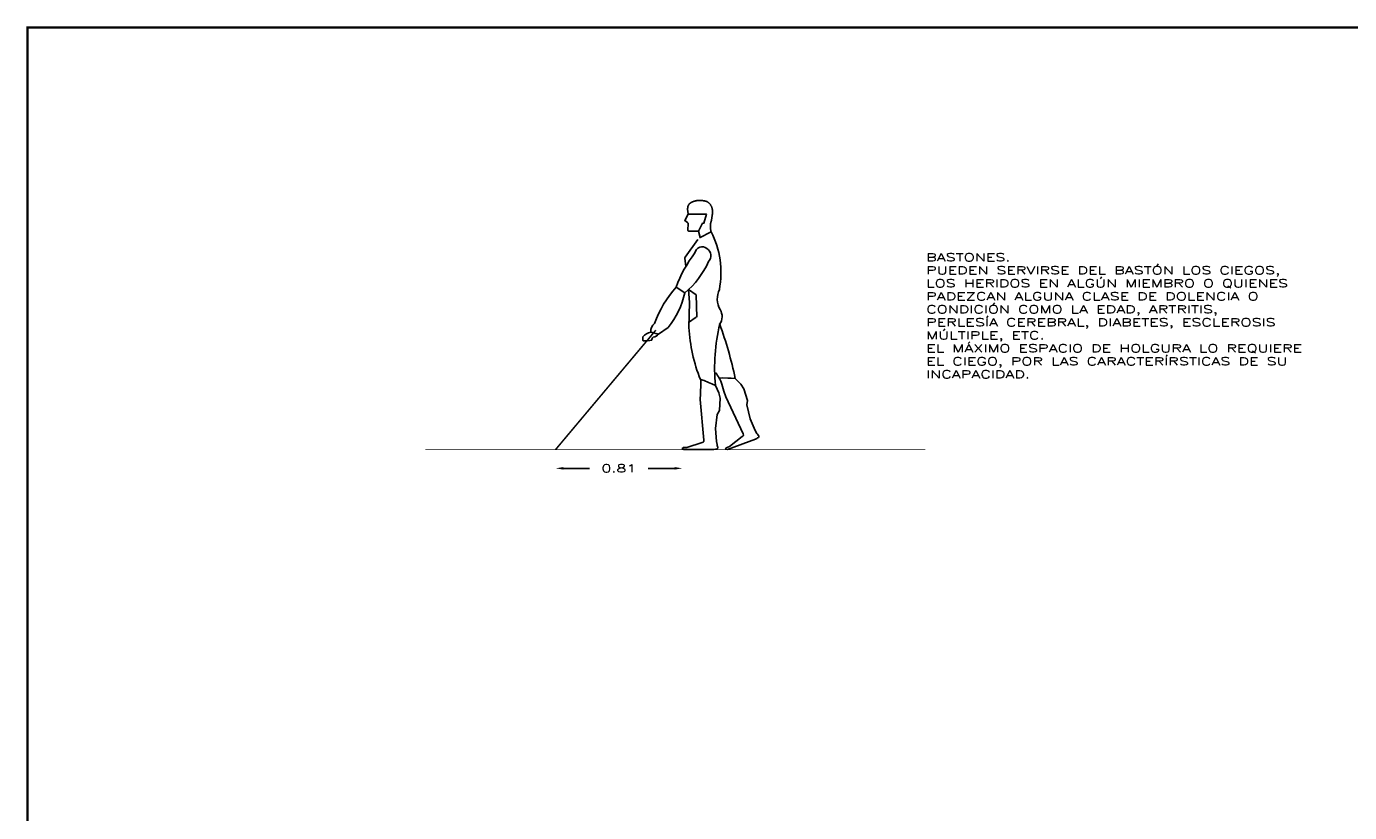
# Model space of a CAD drawing. Extents: x 58 to 74.9, y -5 to 5.1.
# Tile 2 of 5: x 58 to 66.5, y 0.1 to 5.1. Entities that reach past the tile are written whole.
import ezdxf

# ---------------------------------------------------------------- set-up
doc = ezdxf.new("R2010")
doc.units = 0
doc.header["$LTSCALE"] = 0.5
doc.header["$MEASUREMENT"] = 0
doc.layers.get('0').update_dxf_attribs({"linetype": 'CONTINUOUS'})
doc.layers.get('DEFPOINTS').update_dxf_attribs({"linetype": 'CONTINUOUS'})
doc.layers.add('HUMANOS', color=1, linetype='CONTINUOUS')
doc.styles.get("Standard").update_dxf_attribs({"font": 'ROMAND9.SHX', "width": 1.5, "height": 0.05})
doc.dimstyles.get("Standard").update_dxf_attribs({"dimtxt": 0.18, "dimasz": 0.18, "dimexe": 0.18, "dimexo": 0.0625, "dimgap": 0.09, "dimtad": 0, "dimtih": 1, "dimtoh": 1, "dimdec": 4, "dimzin": 0, "dimtxsty": 'STANDARD', "dimcen": 0.09, "dimazin": 3, "dimtfac": 1, "dimtdec": 4, "dimtofl": 0, "dimtmove": 0, "dimatfit": 3, "dimtolj": 1, "dimtzin": 0})

# ---------------------------------------------------------------- blocks, each defined once
blk = doc.blocks.new('*D15')
at = {"color": 0, "linetype": 'BYBLOCK'}
for p, q in [((60.7758, -3.6018), (60.9441, -3.6018)), ((61.4888, -3.6018), (61.3205, -3.6018))]:
    blk.add_line(p, q, dxfattribs=at)
for points in [[(60.7758, -3.5935), (60.7758, -3.6101), (60.7258, -3.6018)], [(61.4888, -3.5935), (61.4888, -3.6101), (61.5388, -3.6018)]]:
    blk.add_solid(points, dxfattribs=at)
at = {"layer": 'DEFPOINTS', "color": 0, "linetype": 'BYBLOCK'}
for p in [(61.5388, -3.4719), (60.7258, -3.4816), (60.7258, -3.6018)]:
    blk.add_point(p, dxfattribs=at)
at = {"color": 0, "linetype": 'BYBLOCK', "insert": (61.1323, -3.6018), "char_height": 0.05, "attachment_point": 5}
blk.add_mtext('\\A1;0.81', dxfattribs=at)

msp = doc.modelspace()

# ---------------------------------------------------------------- linework, layer by layer
at = {"const_width": 0.015}
msp.add_lwpolyline([(74.9411, -4.9492), (74.9411, 5.1218), (57.9866, 5.1218), (57.9866, -4.9492)], close=True, dxfattribs=at)
at = {"const_width": 0.01}
msp.add_lwpolyline([(61.3722, 2.4148), (62.015, 3.1808)], dxfattribs=at)
at = {"layer": 'HUMANOS'}
for p, q in [((62.2837, 3.7627), (62.2024, 3.6484)), ((62.2952, 3.7726), (62.3698, 3.8111)), ((62.2007, 3.6418), (62.207, 3.5888)), ((62.1457, 3.4568), (62.2006, 3.4209)), ((62.2247, 3.4422), (62.2316, 3.3584)), ((62.2735, 3.4086), (62.2254, 3.4421)), ((62.2735, 3.4086), (62.2784, 3.2643)), ((62.2316, 3.3584), (62.227, 3.199)), ((62.2735, 3.2643), (62.2254, 3.2308))]:
    msp.add_line(p, q, dxfattribs=at)
msp.add_lwpolyline([(62.2235, 3.926), (62.223, 3.9285), (62.2225, 3.9306), (62.2221, 3.9325), (62.2217, 3.9341), (62.2214, 3.9355), (62.2212, 3.9367), (62.221, 3.9378), (62.2208, 3.9388), (62.2206, 3.9397), (62.2205, 3.9406), (62.2203, 3.9414), (62.2202, 3.9422), (62.2201, 3.943), (62.22, 3.9437), (62.2199, 3.9444), (62.2198, 3.9451), (62.2197, 3.9458), (62.2196, 3.9464), (62.2196, 3.9471), (62.2195, 3.9477), (62.2194, 3.9484), (62.2194, 3.949), (62.2193, 3.9496), (62.2192, 3.9503), (62.2192, 3.9509), (62.2192, 3.9515), (62.2191, 3.9521), (62.2191, 3.9526), (62.219, 3.9532), (62.219, 3.9538), (62.219, 3.9544), (62.219, 3.9549), (62.219, 3.9555), (62.2189, 3.956), (62.2189, 3.9566), (62.2189, 3.9571), (62.2189, 3.9576), (62.2189, 3.9581), (62.2189, 3.9586), (62.219, 3.9592), (62.219, 3.9597), (62.219, 3.9602), (62.219, 3.9606), (62.219, 3.9611), (62.2191, 3.9616), (62.2191, 3.9621), (62.2191, 3.9626), (62.2192, 3.963), (62.2192, 3.9635), (62.2192, 3.9639), (62.2193, 3.9644), (62.2193, 3.9648), (62.2194, 3.9653), (62.2194, 3.9657), (62.2195, 3.9661), (62.2195, 3.9666), (62.2196, 3.967), (62.2197, 3.9674), (62.2197, 3.9678), (62.2198, 3.9683), (62.2199, 3.9687), (62.2199, 3.9691), (62.22, 3.9695), (62.2201, 3.9699), (62.2201, 3.9703), (62.2202, 3.9707), (62.2203, 3.9711), (62.2204, 3.9714), (62.2205, 3.9718), (62.2205, 3.9722), (62.2206, 3.9726), (62.2207, 3.973), (62.2208, 3.9733), (62.2209, 3.9737), (62.221, 3.9741), (62.2211, 3.9744), (62.2212, 3.9748), (62.2213, 3.9751), (62.2214, 3.9755), (62.2215, 3.9758), (62.2216, 3.9762), (62.2217, 3.9765), (62.2219, 3.9769), (62.222, 3.9772), (62.2221, 3.9775), (62.2222, 3.9779), (62.2223, 3.9782), (62.2225, 3.9785), (62.2226, 3.9788), (62.2227, 3.9791), (62.2228, 3.9795), (62.223, 3.9798), (62.2231, 3.9801), (62.2232, 3.9804), (62.2234, 3.9807), (62.2235, 3.981), (62.2236, 3.9813), (62.2238, 3.9816), (62.2239, 3.9819), (62.2241, 3.9822), (62.2242, 3.9825), (62.2244, 3.9828), (62.2245, 3.9831), (62.2247, 3.9833), (62.2248, 3.9836), (62.225, 3.9839), (62.2252, 3.9842), (62.2253, 3.9845), (62.2255, 3.9847), (62.2257, 3.985), (62.2258, 3.9853), (62.226, 3.9855), (62.2262, 3.9858), (62.2263, 3.9861), (62.2265, 3.9863), (62.2267, 3.9866), (62.2269, 3.9868), (62.2271, 3.9871), (62.2272, 3.9873), (62.2274, 3.9876), (62.2276, 3.9878), (62.2278, 3.9881), (62.228, 3.9883), (62.2282, 3.9886), (62.2284, 3.9888), (62.2286, 3.9891), (62.2288, 3.9893), (62.229, 3.9895), (62.2292, 3.9898), (62.2294, 3.99), (62.2296, 3.9902), (62.2298, 3.9905), (62.23, 3.9907), (62.2302, 3.9909), (62.2304, 3.9911), (62.2306, 3.9914), (62.2309, 3.9916), (62.2311, 3.9918), (62.2313, 3.992), (62.2315, 3.9922), (62.2317, 3.9924), (62.232, 3.9927), (62.2322, 3.9929), (62.2324, 3.9931), (62.2327, 3.9933), (62.2329, 3.9935), (62.2331, 3.9937), (62.2334, 3.9939), (62.2336, 3.9941), (62.2339, 3.9943), (62.2341, 3.9945), (62.2344, 3.9947), (62.2346, 3.9949), (62.2349, 3.9951), (62.2351, 3.9953), (62.2354, 3.9955), (62.2356, 3.9957), (62.2359, 3.9959), (62.2361, 3.9961), (62.2364, 3.9963), (62.2367, 3.9965), (62.2369, 3.9967), (62.2372, 3.9968), (62.2375, 3.997), (62.2378, 3.9972), (62.238, 3.9974), (62.2383, 3.9976), (62.2386, 3.9978), (62.2389, 3.998), (62.2392, 3.9981), (62.2394, 3.9983), (62.2397, 3.9985), (62.24, 3.9987), (62.2403, 3.9989), (62.2406, 3.999), (62.2409, 3.9992), (62.2412, 3.9994), (62.2415, 3.9996), (62.2418, 3.9997), (62.2421, 3.9999), (62.2424, 4.0001), (62.2427, 4.0002), (62.2431, 4.0004), (62.2434, 4.0006), (62.2437, 4.0008), (62.244, 4.0009), (62.2443, 4.0011), (62.2447, 4.0013), (62.245, 4.0014), (62.2453, 4.0016), (62.2456, 4.0018), (62.246, 4.0019), (62.2463, 4.0021), (62.2466, 4.0023), (62.247, 4.0024), (62.2473, 4.0026), (62.2477, 4.0027), (62.248, 4.0029), (62.2483, 4.0031), (62.2487, 4.0032), (62.249, 4.0034), (62.2494, 4.0035), (62.2497, 4.0037), (62.2501, 4.0038), (62.2505, 4.004), (62.2508, 4.0042), (62.2512, 4.0043), (62.2515, 4.0045), (62.2519, 4.0046), (62.2523, 4.0048), (62.2526, 4.0049), (62.253, 4.0051), (62.2534, 4.0052), (62.2537, 4.0053), (62.2541, 4.0055), (62.2545, 4.0056), (62.2549, 4.0058), (62.2552, 4.0059), (62.2556, 4.0061), (62.256, 4.0062), (62.2564, 4.0063), (62.2567, 4.0065), (62.2571, 4.0066), (62.2575, 4.0067), (62.2579, 4.0069), (62.2583, 4.007), (62.2587, 4.0071), (62.259, 4.0073), (62.2594, 4.0074), (62.2598, 4.0075), (62.2602, 4.0077), (62.2606, 4.0078), (62.261, 4.0079), (62.2614, 4.008), (62.2618, 4.0081), (62.2622, 4.0083), (62.2626, 4.0084), (62.263, 4.0085), (62.2634, 4.0086), (62.2638, 4.0087), (62.2642, 4.0088), (62.2646, 4.009), (62.265, 4.0091), (62.2654, 4.0092), (62.2658, 4.0093), (62.2662, 4.0094), (62.2666, 4.0095), (62.267, 4.0096), (62.2674, 4.0097), (62.2678, 4.0098), (62.2682, 4.0099), (62.2686, 4.01), (62.269, 4.0101), (62.2694, 4.0102), (62.2698, 4.0103), (62.2702, 4.0104), (62.2706, 4.0105), (62.271, 4.0106), (62.2714, 4.0106), (62.2718, 4.0107), (62.2722, 4.0108), (62.2727, 4.0109), (62.2731, 4.011), (62.2735, 4.0111), (62.2739, 4.0111), (62.2743, 4.0112), (62.2747, 4.0113), (62.2751, 4.0114), (62.2755, 4.0114), (62.2759, 4.0115), (62.2763, 4.0116), (62.2767, 4.0117), (62.2771, 4.0117), (62.2775, 4.0118), (62.2779, 4.0119), (62.2783, 4.0119), (62.2787, 4.012), (62.2792, 4.012), (62.2796, 4.0121), (62.28, 4.0122), (62.2804, 4.0122), (62.2808, 4.0123), (62.2812, 4.0123), (62.2816, 4.0124), (62.282, 4.0124), (62.2824, 4.0125), (62.2828, 4.0125), (62.2832, 4.0126), (62.2836, 4.0126), (62.284, 4.0127), (62.2844, 4.0127), (62.2848, 4.0127), (62.2851, 4.0128), (62.2855, 4.0128), (62.2859, 4.0129), (62.2863, 4.0129), (62.2867, 4.0129), (62.2871, 4.013), (62.2875, 4.013), (62.2879, 4.013), (62.2883, 4.0131), (62.2887, 4.0131), (62.289, 4.0131), (62.2894, 4.0131), (62.2898, 4.0132), (62.2902, 4.0132), (62.2906, 4.0132), (62.2909, 4.0132), (62.2913, 4.0133), (62.2917, 4.0133), (62.2921, 4.0133), (62.2924, 4.0133), (62.2928, 4.0133), (62.2932, 4.0133), (62.2935, 4.0134), (62.2939, 4.0134), (62.2943, 4.0134), (62.2946, 4.0134), (62.295, 4.0134), (62.2954, 4.0134), (62.2957, 4.0134), (62.2961, 4.0134), (62.2964, 4.0134), (62.2968, 4.0134), (62.2972, 4.0134), (62.2975, 4.0134), (62.2979, 4.0134), (62.2982, 4.0134), (62.2986, 4.0134), (62.2989, 4.0134), (62.2993, 4.0134), (62.2996, 4.0134), (62.3, 4.0134), (62.3003, 4.0134), (62.3007, 4.0134), (62.301, 4.0134), (62.3014, 4.0133), (62.3017, 4.0133), (62.3021, 4.0133), (62.3024, 4.0133), (62.3028, 4.0133), (62.3031, 4.0133), (62.3035, 4.0132), (62.3038, 4.0132), (62.3042, 4.0132), (62.3045, 4.0132), (62.3048, 4.0132), (62.3052, 4.0131), (62.3055, 4.0131), (62.3059, 4.0131), (62.3062, 4.0131), (62.3066, 4.013), (62.3069, 4.013), (62.3073, 4.013), (62.3076, 4.0129), (62.3079, 4.0129), (62.3083, 4.0129), (62.3086, 4.0128), (62.309, 4.0128), (62.3093, 4.0128), (62.3097, 4.0127), (62.31, 4.0127), (62.3104, 4.0126), (62.3107, 4.0126), (62.3111, 4.0126), (62.3114, 4.0125), (62.3118, 4.0125), (62.3121, 4.0124), (62.3125, 4.0124), (62.3128, 4.0123), (62.3132, 4.0123), (62.3136, 4.0123), (62.3139, 4.0122), (62.3143, 4.0122), (62.3146, 4.0121), (62.315, 4.0121), (62.3153, 4.012), (62.3157, 4.012), (62.3161, 4.0119), (62.3164, 4.0118), (62.3168, 4.0118), (62.3172, 4.0117), (62.3175, 4.0117), (62.3179, 4.0116), (62.3183, 4.0116), (62.3186, 4.0115), (62.319, 4.0114), (62.3194, 4.0114), (62.3197, 4.0113), (62.3201, 4.0113), (62.3205, 4.0112), (62.3209, 4.0111), (62.3212, 4.0111), (62.3216, 4.011), (62.322, 4.0109), (62.3224, 4.0109), (62.3227, 4.0108), (62.3231, 4.0107), (62.3235, 4.0106), (62.3239, 4.0106), (62.3242, 4.0105), (62.3246, 4.0104), (62.325, 4.0104), (62.3254, 4.0103), (62.3258, 4.0102), (62.3261, 4.0101), (62.3265, 4.01), (62.3269, 4.01), (62.3273, 4.0099), (62.3277, 4.0098), (62.328, 4.0097), (62.3284, 4.0096), (62.3288, 4.0096), (62.3292, 4.0095), (62.3295, 4.0094), (62.3299, 4.0093), (62.3303, 4.0092), (62.3307, 4.0091), (62.3311, 4.009), (62.3314, 4.009), (62.3318, 4.0089), (62.3322, 4.0088), (62.3326, 4.0087), (62.333, 4.0086), (62.3333, 4.0085), (62.3337, 4.0084), (62.3341, 4.0083), (62.3345, 4.0082), (62.3348, 4.0081), (62.3352, 4.008), (62.3356, 4.0079), (62.336, 4.0078), (62.3363, 4.0077), (62.3367, 4.0076), (62.3371, 4.0075), (62.3374, 4.0074), (62.3378, 4.0073), (62.3382, 4.0072), (62.3386, 4.0071), (62.3389, 4.007), (62.3393, 4.0069), (62.3397, 4.0068), (62.34, 4.0067), (62.3404, 4.0066), (62.3408, 4.0065), (62.3411, 4.0063), (62.3415, 4.0062), (62.3418, 4.0061), (62.3422, 4.006), (62.3426, 4.0059), (62.3429, 4.0058), (62.3432, 4.0057), (62.3436, 4.0056), (62.3439, 4.0054), (62.3442, 4.0053), (62.3444, 4.0053), (62.3447, 4.0052), (62.345, 4.0051), (62.3453, 4.0049), (62.3457, 4.0047), (62.3461, 4.0044), (62.3467, 4.004), (62.3475, 4.0034), (62.3485, 4.0027), (62.3496, 4.0018), (62.351, 4.0008), (62.3525, 3.9995), (62.3542, 3.9981), (62.3559, 3.9965), (62.3577, 3.9947), (62.3596, 3.9928), (62.3614, 3.9907), (62.3632, 3.9885), (62.3649, 3.9861), (62.3666, 3.9836), (62.3681, 3.981), (62.3697, 3.9782), (62.3711, 3.9754), (62.3724, 3.9725), (62.3735, 3.9695), (62.3746, 3.9664), (62.3755, 3.9633), (62.3763, 3.9602), (62.3769, 3.957), (62.3775, 3.9539), (62.3779, 3.9508), (62.3783, 3.9478), (62.3785, 3.9449), (62.3786, 3.942), (62.3787, 3.9392), (62.3787, 3.9364), (62.3785, 3.9336), (62.3783, 3.9307), (62.3781, 3.9277), (62.3777, 3.9246), (62.3773, 3.9213), (62.3769, 3.9178), (62.3763, 3.9142), (62.3758, 3.9106), (62.3752, 3.907), (62.3747, 3.9035), (62.3742, 3.9002), (62.3737, 3.8973), (62.3733, 3.8947), (62.3729, 3.8925), (62.3726, 3.8908), (62.3724, 3.8894), (62.3722, 3.8883), (62.3721, 3.8875), (62.372, 3.8869), (62.3719, 3.8864), (62.3719, 3.886), (62.3718, 3.8857), (62.3717, 3.8854), (62.3717, 3.8851), (62.3716, 3.8848), (62.3715, 3.8846), (62.3714, 3.8843), (62.3714, 3.8841), (62.3713, 3.8838), (62.3712, 3.8834), (62.3711, 3.8831), (62.3709, 3.8827), (62.3708, 3.8823), (62.3707, 3.8818), (62.3705, 3.8813), (62.3704, 3.8808), (62.3702, 3.8802), (62.37, 3.8795), (62.3698, 3.8788), (62.3696, 3.8781), (62.3694, 3.8774), (62.3692, 3.8767), (62.369, 3.876), (62.3688, 3.8753), (62.3686, 3.8747), (62.3685, 3.8741), (62.3683, 3.8735), (62.3682, 3.873), (62.368, 3.8725), (62.3679, 3.8721), (62.3678, 3.8716), (62.3677, 3.8712), (62.3676, 3.8708), (62.3675, 3.8704), (62.3674, 3.87), (62.3673, 3.8695), (62.3672, 3.8691), (62.3671, 3.8687), (62.367, 3.8683), (62.3669, 3.8679), (62.3668, 3.8674), (62.3667, 3.867), (62.3666, 3.8666), (62.3665, 3.8661), (62.3664, 3.8657), (62.3664, 3.8653), (62.3663, 3.8648), (62.3662, 3.8644), (62.3661, 3.8639), (62.366, 3.8635), (62.366, 3.8631), (62.3659, 3.8626), (62.3658, 3.8621), (62.3657, 3.8617), (62.3657, 3.8612), (62.3656, 3.8608), (62.3655, 3.8603), (62.3655, 3.8598), (62.3654, 3.8594), (62.3654, 3.8589), (62.3653, 3.8584), (62.3653, 3.8579), (62.3652, 3.8575), (62.3652, 3.857), (62.3651, 3.8565), (62.3651, 3.856), (62.365, 3.8555), (62.365, 3.855), (62.365, 3.8545), (62.3649, 3.854), (62.3649, 3.8534), (62.3649, 3.8529), (62.3648, 3.8524), (62.3648, 3.8518), (62.3648, 3.8513), (62.3648, 3.8508), (62.3648, 3.8502), (62.3648, 3.8497), (62.3648, 3.8491), (62.3647, 3.8485), (62.3647, 3.848), (62.3647, 3.8474), (62.3648, 3.8468), (62.3648, 3.8462), (62.3648, 3.8456), (62.3648, 3.845), (62.3648, 3.8444), (62.3648, 3.8438), (62.3649, 3.8432), (62.3649, 3.8426), (62.3649, 3.8419), (62.3649, 3.8413), (62.365, 3.8406), (62.365, 3.84), (62.3651, 3.8393), (62.3651, 3.8387), (62.3652, 3.838), (62.3652, 3.8373), (62.3653, 3.8366), (62.3654, 3.8359), (62.3654, 3.8352), (62.3655, 3.8345), (62.3656, 3.8338), (62.3657, 3.8331), (62.3658, 3.8323), (62.3659, 3.8316), (62.366, 3.8308), (62.3661, 3.8301), (62.3662, 3.8293), (62.3663, 3.8285), (62.3664, 3.8277), (62.3665, 3.8269), (62.3666, 3.8261), (62.3668, 3.8253), (62.3669, 3.8245), (62.367, 3.8237), (62.3672, 3.8229), (62.3673, 3.8221), (62.3675, 3.8212), (62.3677, 3.8204), (62.3678, 3.8195), (62.368, 3.8187), (62.3682, 3.8178), (62.3684, 3.817), (62.3686, 3.8161), (62.3688, 3.8152), (62.369, 3.8143), (62.3692, 3.8134), (62.3694, 3.8126), (62.3696, 3.8117), (62.3698, 3.8111)], dxfattribs=at)
for points in [[(62.2882, 3.816), (62.2295, 3.816, -0.414214), (62.2197, 3.8257), (62.2235, 3.8617, 0.340985), (62.2173, 3.8718), (62.2003, 3.8836), (62.2235, 3.926), (62.3393, 3.926), (62.3233, 3.8669), (62.3147, 3.8664), (62.2879, 3.8153), (62.2989, 3.7746)], [(62.1457, 3.4568, 0.090389), (62.0058, 3.2238, 0.2106), (61.9822, 3.1687), (62.0328, 3.1549), (62.0934, 3.1985, 0.125486), (62.2006, 3.4209)]]:
    msp.add_lwpolyline(points, format="xyb", dxfattribs=at)
for points in [[(62.3528, 2.8452), (62.3743, 2.8371), (62.3969, 2.8264), (62.4194, 2.7794), (62.4267, 2.7444), (62.4224, 2.6657), (62.4092, 2.6409), (62.3976, 2.5491), (62.4034, 2.4675), (62.4078, 2.4471), (62.4094, 2.4411), (62.4108, 2.4349), (62.4118, 2.432), (62.4127, 2.4273), (62.4118, 2.4239), (62.4108, 2.422), (62.4075, 2.4197), (62.4013, 2.4182), (62.3969, 2.4171), (62.3852, 2.4148), (62.194, 2.4147), (62.1852, 2.4196), (62.1852, 2.4244), (62.1901, 2.4273), (62.2133, 2.4283), (62.3113, 2.4603), (62.319, 2.4632), (62.3219, 2.4661), (62.3239, 2.4748), (62.3003, 2.7357), (62.3008, 2.7733), (62.3026, 2.7902), (62.304, 2.8207), (62.3043, 2.841), (62.3029, 2.8558), (62.3012, 2.8635), (62.3242, 2.8578)], [(62.4761, 2.874), (62.499, 2.8737), (62.5239, 2.8714), (62.5612, 2.8349), (62.58, 2.8046), (62.6028, 2.7291), (62.599, 2.7013), (62.6194, 2.6111), (62.6528, 2.5364), (62.6639, 2.5187), (62.6675, 2.5136), (62.6709, 2.5083), (62.6728, 2.5059), (62.6753, 2.5018), (62.6756, 2.4983), (62.6753, 2.4962), (62.673, 2.4928), (62.6677, 2.4894), (62.6639, 2.4868), (62.6537, 2.4807), (62.474, 2.4151), (62.4642, 2.4167), (62.4625, 2.4213), (62.4661, 2.4257), (62.4876, 2.4345), (62.5687, 2.4981), (62.575, 2.5034), (62.5767, 2.5072), (62.5755, 2.516), (62.4641, 2.7531), (62.4518, 2.7886), (62.4477, 2.8051), (62.4386, 2.8342), (62.4319, 2.8535), (62.4255, 2.8669), (62.4213, 2.8736), (62.4448, 2.8761)]]:
    msp.add_lwpolyline(points, close=True, dxfattribs=at)
at = {"layer": 'HUMANOS', "const_width": 0.005}
msp.add_lwpolyline([(63.7426, 2.4148), (60.5371, 2.4148)], dxfattribs=at)
at = {"layer": 'HUMANOS'}
for centre, radius, start, end in [((61.8655, 3.5512), 0.5675, 348.95958, 27.36651), ((62.922, 3.1763), 0.8255, 142.65005, 160.12977), ((62.3126, 3.6676), 0.0477, 50.96246, 168.55988), ((62.3138, 3.6585), 0.0544, 315.60824, 57.98157), ((62.2104, 3.6427), 0.00974, 144.58124, 185.37475), ((61.8616, 3.8371), 0.5368, 309.16179, 336.19606), ((62.5531, 3.3824), 0.1437, 155.25272, 209.04145), ((62.3558, 3.2684), 0.0842, 324.66473, 31.72714), ((62.0057, 3.0714), 0.1001, 103.60746, 138.17466), ((61.9942, 3.1869), 0.0501, 275.17681, 320.36246), ((63.2942, 3.2591), 1.0688, 183.22358, 201.71776), ((63.6564, 2.9356), 1.2642, 167.01255, 184.95568), ((60.1663, 2.3868), 2.4069, 11.61407, 20.24502), ((62.0221, 3.1359), 0.091, 178.54769, 195.42808), ((61.9442, 3.3587), 0.2472, 267.71262, 280.61165), ((62.0119, 3.1189), 0.0224, 126.13406, 188.18222), ((61.8461, 2.5396), 0.6651, 30.14459, 33.58369)]:
    msp.add_arc(centre, radius, start, end, dxfattribs=at)

# ---------------------------------------------------------------- texts
at = {"insert": (63.7491, 3.2729), "char_height": 0.05, "attachment_point": 4}
msp.add_mtext('BASTONES.\\PPUEDEN SERVIRSE DEL BASTÓN LOS CIEGOS, \\PLOS HERIDOS EN ALGÚN MIEMBRO O QUIENES \\PPADEZCAN ALGUNA CLASE DE DOLENCIA O \\PCONDICIÓN COMO LA EDAD, ARTRITIS, \\PPERLESÍA CEREBRAL, DIABETES, ESCLEROSIS \\PMÚLTIPLE, ETC.\\PEL MÁXIMO ESPACIO DE HOLGURA LO REQUIERE\\PEL CIEGO, POR LAS CARACTERÍRSTICAS DE SU \\PINCAPACIDAD. ', dxfattribs=at)

# ---------------------------------------------------------------- dimensions: what is measured, and where the dimension line sits
dim = msp.add_linear_dim(base=(61.3722, 2.2945), p1=(62.1852, 2.4244), p2=(61.3722, 2.4148), dimstyle='STANDARD', override={"dimtxt": 0.05, "dimasz": 0.05, "dimdec": 2, "dimse1": 1, "dimse2": 1, "dimtdec": 2})
dim.commit()
dim.dimension.update_dxf_attribs({"geometry": '*D15', "text_midpoint": (61.7787, 2.2945), "insert": (0.6464, 5.8963)})

doc.saveas('drawing.dxf')
